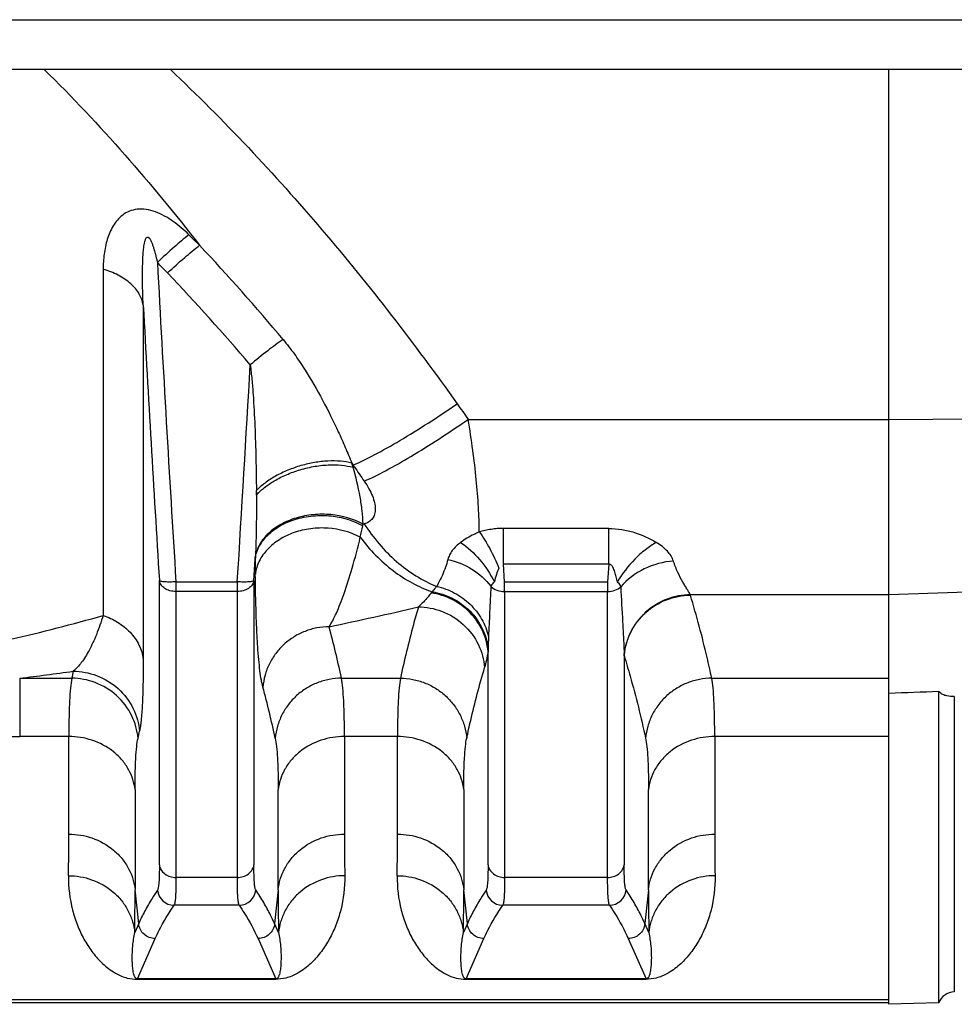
# Model space of a CAD drawing. Extents: x -1425 to 1181, y 8 to 1322.
# Tile 11 of 63: x -563 to -507, y 144 to 203. Entities that reach past the tile are written whole.
import ezdxf

# ---------------------------------------------------------------- set-up
doc = ezdxf.new("R2010")
doc.units = 0
doc.header["$LTSCALE"] = 65.395
doc.layers.add('SG38_1', color=7, linetype='CONTINUOUS')

msp = doc.modelspace()

# ---------------------------------------------------------------- linework, layer by layer
at = {"layer": 'SG38_1', "color": 9, "linetype": 'CONTINUOUS'}
for p, q in [((-601.794, 202.889), (-472.794, 202.889)), ((-558.01, 187.881), (-558.01, 167.082)), ((-555.604, 185.726), (-555.604, 164.452)), ((-536.076, 178.869), (-510.794, 178.869)), ((-510.794, 178.869), (-491.689, 178.985)), ((-543.067, 176.239), (-542.989, 176.115)), ((-542.929, 176.027), (-542.989, 176.115)), ((-542.989, 176.115), (-542.989, 175.985)), ((-542.323, 172.586), (-542.395, 172.565)), ((-527.634, 172.312), (-533.954, 172.312)), ((-527.634, 170.157), (-527.634, 172.312)), ((-548.954, 169.171), (-548.872, 170.488)), ((-527.634, 170.157), (-533.954, 170.157)), ((-554.633, 152.084), (-554.633, 169.174)), ((-553.638, 169.103), (-549.949, 169.103)), ((-553.638, 169.103), (-553.638, 151.337)), ((-549.949, 151.337), (-549.949, 169.103)), ((-548.954, 169.171), (-548.954, 152.085)), ((-533.888, 169.103), (-527.699, 169.103)), ((-491.689, 168.981), (-510.794, 168.324)), ((-549.949, 168.521), (-553.638, 168.521)), ((-533.888, 168.521), (-527.699, 168.521)), ((-533.888, 168.521), (-533.888, 151.337)), ((-527.699, 151.337), (-527.699, 168.521)), ((-510.794, 168.324), (-522.731, 168.324)), ((-534.883, 152.084), (-534.883, 164.923)), ((-526.704, 164.66), (-526.704, 152.085)), ((-559.805, 163.73), (-559.896, 163.309)), ((-563.026, 163.309), (-559.896, 163.309)), ((-563.026, 163.309), (-563.026, 159.804)), ((-543.692, 163.309), (-540.146, 163.309)), ((-521.441, 163.309), (-510.794, 163.309)), ((-506.868, 162.211), (-506.868, 144.457)), ((-560.075, 159.804), (-563.026, 159.804)), ((-560.075, 153.938), (-560.075, 159.804)), ((-540.325, 159.804), (-543.513, 159.804)), ((-543.513, 159.804), (-543.513, 153.938)), ((-540.325, 153.938), (-540.325, 159.804)), ((-510.794, 159.804), (-521.263, 159.804)), ((-521.263, 159.804), (-521.263, 153.938)), ((-556.094, 156.618), (-556.094, 150.597)), ((-547.493, 150.597), (-547.493, 156.617)), ((-536.344, 156.618), (-536.344, 150.597)), ((-525.243, 150.597), (-525.243, 156.618)), ((-549.949, 151.337), (-553.638, 151.337)), ((-527.699, 151.337), (-533.888, 151.337)), ((-555.876, 148.564), (-556.094, 150.597)), ((-547.493, 150.597), (-547.712, 148.564)), ((-536.126, 148.564), (-536.344, 150.597)), ((-525.243, 150.597), (-525.462, 148.564)), ((-549.837, 149.668), (-553.75, 149.668)), ((-527.587, 149.668), (-534, 149.668)), ((-555.876, 148.564), (-556.113, 148.026)), ((-547.474, 148.026), (-547.712, 148.564)), ((-536.126, 148.564), (-536.363, 148.026)), ((-525.224, 148.026), (-525.462, 148.564)), ((-555.947, 145.242), (-554.881, 147.658)), ((-548.706, 147.658), (-547.64, 145.242)), ((-536.197, 145.242), (-535.131, 147.658)), ((-526.456, 147.658), (-525.39, 145.242)), ((-510.794, 143.973), (-606.294, 143.973))]:
    msp.add_line(p, q, dxfattribs=at)
at = {"layer": 'SG38_1', "color": 6, "linetype": 'CONTINUOUS'}
for p, q in [((-469.794, 199.889), (-604.794, 199.889)), ((-523.637, 168.188), (-523.637, 168.211)), ((-507.794, 143.789), (-507.794, 162.507)), ((-555.916, 159.707), (-555.825, 160.125)), ((-510.794, 143.805), (-606.294, 143.805)), ((-507.794, 143.789), (-510.794, 143.71))]:
    msp.add_line(p, q, dxfattribs=at)
at = {"layer": 'SG38_1', "color": 2, "linetype": 'CONTINUOUS'}
for p, q in [((-510.794, 143.71), (-510.794, 199.889)), ((-543.015, 176.07), (-543.025, 176.104)), ((-533.954, 170.157), (-533.954, 172.312)), ((-533.888, 169.103), (-533.954, 170.157)), ((-527.634, 170.157), (-527.699, 169.103)), ((-533.888, 168.521), (-533.888, 169.103)), ((-527.699, 169.103), (-527.699, 168.521)), ((-522.73, 168.301), (-522.724, 168.302)), ((-522.73, 168.302), (-522.724, 168.302)), ((-547.64, 145.242), (-555.947, 145.242)), ((-555.947, 145.242), (-555.947, 145.213)), ((-555.947, 145.213), (-547.64, 145.213)), ((-547.64, 145.213), (-547.64, 145.242)), ((-525.39, 145.242), (-536.197, 145.242)), ((-536.197, 145.242), (-536.197, 145.213)), ((-536.197, 145.213), (-525.39, 145.213)), ((-525.39, 145.213), (-525.39, 145.242))]:
    msp.add_line(p, q, dxfattribs=at)
for centre, radius, start, end in [((-611.199, 129.862), 83.759, 45.23346, 45.8524), ((-612.848, 131.796), 81.041, 43.58434, 44.20231), ((-564.052, 169.661), 21.992, 17.03441, 17.40199), ((-563.841, 169.726), 21.771, 16.70827, 16.94019), ((-648.625, 173.779), 99.824, 0.30913, 0.461), ((-544.438, 168.915), 4.092, 60.33349, 60.73783), ((-546.553, 173.324), 4.227, 348.36045, 349.65792), ((-592.824, 172.694), 44.007, 357.12565, 357.30523), ((-546.765, 170.197), 2.127, 168.91683, 172.13614), ((-546.747, 170.194), 2.146, 168.51107, 168.92073), ((-547.376, 164.218), 20.676, 1.22364, 1.39889), ((-522.825, 164.326), 3.894, 174.15844, 175.08046)]:
    msp.add_arc(centre, radius, start, end, dxfattribs=at)
at = {"layer": 'SG38_1', "color": 9, "linetype": 'CONTINUOUS'}
for centre, radius, start, end in [((-652.121, 95.825), 136.837, 39.93676, 43.10424), ((1610.596, 304.284), 2168.452, 183.066127, 183.574126), ((-653.258, 93.4), 136.783, 40.45236, 43.56459), ((-2857.298, 312.739), 2311.815, 356.437842, 356.761688), ((-289.428, 355.383), 303.302, 215.37268, 215.58945), ((-296.472, 345.584), 299.15, 214.52719, 214.73127), ((-596.691, 183.656), 55.419, 347.62295, 348.35565), ((-440.165, 170.589), 108.707, 180.05312, 180.53583), ((-534.661, 165.65), 4.585, 141.42762, 142.55757), ((-589.769, 383.153), 221.439, 281.81322, 283.23515), ((-589.754, 278.864), 116.202, 283.01908, 285.85366), ((-601.143, 151.143), 58.726, 11.95614, 15.06281), ((-497.018, 164.286), 37.871, 177.68591, 178.78418), ((-498.074, 164.309), 36.814, 178.78473, 179.04441), ((-588.437, 370.325), 208.57, 276.99779, 277.89018), ((-605.194, 147.402), 58.824, 12.07545, 15.15309), ((-563.034, 267.35), 107.546, 269.21241, 270.00429), ((-720.023, 153.897), 159.948, 359.11979, 0.01473), ((-394.234, 153.816), 149.279, 179.95328, 180.91219), ((-700.273, 153.897), 159.948, 359.11979, 0.01473), ((-371.984, 153.816), 149.279, 179.95328, 180.91219), ((-713.601, 150.471), 157.507, 359.11067, 0.04569), ((-553.747, 150.67), 1.002, 185.28554, 269.79964), ((-549.84, 150.67), 1.002, 270.17587, 354.92173), ((-377.875, 150.557), 169.618, 179.98649, 180.85485), ((-693.851, 150.471), 157.507, 359.11067, 0.04569), ((-533.997, 150.67), 1.002, 185.28548, 269.79964), ((-527.59, 150.67), 1.002, 270.17587, 354.92242), ((-355.625, 150.557), 169.618, 179.98649, 180.85485)]:
    msp.add_arc(centre, radius, start, end, dxfattribs=at)
at = {"layer": 'SG38_1', "color": 6, "linetype": 'CONTINUOUS'}
for centre, radius, start, end in [((1701.728, 309.743), 2260.735, 183.144654, 183.564866), ((-545.794, 181.889), 8, 247.89799, 248.75577), ((-506.85, 143.458), 1, 91, 160.67443)]:
    msp.add_arc(centre, radius, start, end, dxfattribs=at)
msp.add_ellipse((1197.636, 212.884), major_axis=(2675.845, 92.024), ratio=0.004007, start_param=2.261703, end_param=2.263159, dxfattribs=at)
at = {"layer": 'SG38_1', "color": 9, "linetype": 'CONTINUOUS'}
for points, knots in [([(-561.547, 199.892), (-559.868, 198.251), (-556.651, 194.817), (-553.662, 191.185), (-552.215, 189.33)], [0, 0, 0, 0, 0.499356, 1, 1, 1, 1]), ([(-553.974, 199.889), (-552.363, 198.375), (-549.241, 195.241), (-544.823, 190.296), (-540.649, 185.15), (-538.02, 181.603), (-536.742, 179.804)], [0, 0, 0, 0, 0.250278, 0.500355, 0.750257, 1, 1, 1, 1]), ([(-552.86, 189.963), (-553.157, 190.251), (-553.626, 190.657), (-554.317, 191.099), (-554.859, 191.354), (-555.412, 191.503), (-555.95, 191.52), (-556.434, 191.399), (-556.84, 191.165), (-557.165, 190.856), (-557.508, 190.376), (-557.796, 189.686), (-557.975, 188.799), (-558.01, 188.189), (-558.01, 187.881)], [0, 0, 0, 0, 0.153046, 0.229054, 0.303384, 0.374288, 0.440041, 0.500421, 0.556987, 0.611658, 0.665761, 0.774526, 0.885825, 1, 1, 1, 1]), ([(-555.603, 185.725), (-555.614, 185.97), (-555.628, 186.336), (-555.64, 186.824), (-555.646, 187.19), (-555.648, 187.555), (-555.645, 187.92), (-555.637, 188.223), (-555.628, 188.465), (-555.618, 188.646), (-555.607, 188.827), (-555.591, 189.006), (-555.572, 189.185), (-555.547, 189.361), (-555.519, 189.507), (-555.489, 189.619), (-555.461, 189.701), (-555.425, 189.775), (-555.373, 189.829), (-555.315, 189.828), (-555.277, 189.804), (-555.245, 189.771), (-555.207, 189.721), (-555.167, 189.653), (-555.126, 189.567), (-555.089, 189.479), (-555.044, 189.361), (-554.993, 189.211), (-554.938, 189.029), (-554.887, 188.847), (-554.84, 188.664), (-554.794, 188.481), (-554.766, 188.358), (-554.752, 188.297)], [0, 0, 0, 0, 0.125359, 0.18798, 0.250526, 0.312988, 0.375344, 0.437564, 0.468608, 0.499597, 0.530515, 0.561345, 0.592054, 0.622587, 0.652834, 0.667781, 0.682518, 0.696872, 0.710406, 0.717335, 0.724881, 0.732796, 0.74085, 0.757078, 0.773349, 0.789618, 0.805875, 0.838341, 0.870753, 0.903119, 0.935445, 0.967737, 1, 1, 1, 1]), ([(-555.604, 185.729), (-555.639, 185.962), (-555.821, 186.45), (-556.357, 187.073), (-557.112, 187.571), (-557.7, 187.795), (-558.01, 187.881)], [0, 0, 0, 0, 0.208885, 0.447743, 0.715864, 1, 1, 1, 1]), ([(-547.201, 183.667), (-547.516, 183.452), (-548.184, 182.958), (-548.83, 182.436), (-549.174, 182.147)], [0, 0, 0, 0, 0.458684, 1, 1, 1, 1]), ([(-547.201, 183.667), (-546.964, 183.383), (-546.515, 182.802), (-545.705, 181.594), (-544.813, 180.042), (-544.029, 178.455), (-543.46, 177.186), (-543.194, 176.554), (-543.067, 176.239)], [0, 0, 0, 0, 0.129738, 0.258159, 0.511123, 0.758839, 0.880419, 1, 1, 1, 1]), ([(-549.174, 182.147), (-549.135, 181.857), (-549.071, 181.26), (-548.972, 180.03), (-548.89, 178.446), (-548.83, 176.521), (-548.81, 175.229), (-548.804, 174.582)], [0, 0, 0, 0, 0.116004, 0.237456, 0.488482, 0.744078, 1, 1, 1, 1]), ([(-542.989, 176.115), (-542.558, 176.304), (-541.61, 176.776), (-540.109, 177.624), (-538.451, 178.652), (-537.317, 179.408), (-536.742, 179.804)], [0, 0, 0, 0, 0.19449, 0.436848, 0.711963, 1, 1, 1, 1]), ([(-542.323, 175.15), (-541.887, 175.343), (-540.94, 175.819), (-539.447, 176.67), (-537.793, 177.703), (-536.658, 178.466), (-536.076, 178.869)], [0, 0, 0, 0, 0.196655, 0.436306, 0.70823, 1, 1, 1, 1]), ([(-535.412, 172.098), (-535.415, 172.594), (-535.453, 173.643), (-535.586, 175.282), (-535.793, 177.044), (-535.974, 178.252), (-536.076, 178.869)], [0, 0, 0, 0, 0.218624, 0.461909, 0.724348, 1, 1, 1, 1]), ([(-542.395, 172.565), (-542.399, 172.834), (-542.44, 173.388), (-542.612, 174.535), (-542.824, 175.403), (-542.989, 175.985)], [0, 0, 0, 0, 0.232285, 0.477772, 1, 1, 1, 1]), ([(-542.323, 175.15), (-542.222, 175.004), (-542.041, 174.717), (-541.828, 174.283), (-541.694, 173.874), (-541.643, 173.501), (-541.682, 173.171), (-541.815, 172.896), (-542.039, 172.693), (-542.224, 172.614), (-542.323, 172.586)], [0, 0, 0, 0, 0.176243, 0.336375, 0.47812, 0.601035, 0.707307, 0.803149, 0.89768, 1, 1, 1, 1]), ([(-548.803, 174.318), (-548.799, 173.692), (-548.804, 172.46), (-548.837, 171.229), (-548.866, 170.625)], [0, 0, 0, 0, 0.508612, 1, 1, 1, 1]), ([(-542.56, 171.778), (-543.15, 172.097), (-544.173, 172.37), (-545.538, 172.33), (-546.536, 172.099), (-547.427, 171.679), (-548.153, 171.096), (-548.663, 170.384), (-548.833, 169.84), (-548.868, 169.572)], [0, 0, 0, 0, 0.262861, 0.399107, 0.533067, 0.661354, 0.781759, 0.893961, 1, 1, 1, 1]), ([(-542.323, 172.586), (-541.786, 171.753), (-540.816, 170.607), (-539.256, 169.443), (-538.407, 169.003), (-537.976, 168.826)], [0, 0, 0, 0, 0.510596, 0.75996, 1, 1, 1, 1]), ([(-527.634, 172.312), (-527.371, 172.312), (-526.848, 172.271), (-525.868, 172.039), (-525.187, 171.722), (-524.774, 171.471)], [0, 0, 0, 0, 0.262003, 0.51873, 1, 1, 1, 1]), ([(-544.435, 166.404), (-544.357, 166.521), (-544.202, 166.791), (-543.981, 167.248), (-543.753, 167.794), (-543.423, 168.687), (-543.006, 170.021), (-542.71, 171.154), (-542.56, 171.778)], [0, 0, 0, 0, 0.073939, 0.162977, 0.26664, 0.384641, 0.66316, 1, 1, 1, 1]), ([(-542.56, 171.778), (-541.997, 171.027), (-541.01, 170.012), (-539.474, 169.014), (-538.658, 168.651), (-538.246, 168.509)], [0, 0, 0, 0, 0.513621, 0.761829, 1, 1, 1, 1]), ([(-535.412, 172.098), (-535.517, 172.055), (-535.77, 171.94), (-536.147, 171.735), (-536.408, 171.559), (-536.53, 171.469)], [0, 0, 0, 0, 0.267071, 0.646843, 1, 1, 1, 1]), ([(-536.53, 171.469), (-536.719, 171.329), (-536.972, 171.096), (-537.204, 170.729), (-537.275, 170.543), (-537.3, 170.451)], [0, 0, 0, 0, 0.543464, 0.780842, 1, 1, 1, 1]), ([(-536.53, 171.469), (-536.105, 171.183), (-535.325, 170.461), (-534.742, 169.576), (-534.506, 169.095)], [0, 0, 0, 0, 0.488757, 1, 1, 1, 1]), ([(-524.774, 171.471), (-525.002, 171.342), (-525.457, 171.035), (-526.294, 170.284), (-526.824, 169.591), (-527.114, 169.094)], [0, 0, 0, 0, 0.233326, 0.48695, 1, 1, 1, 1]), ([(-523.742, 170.353), (-523.81, 170.573), (-524.029, 170.887), (-524.411, 171.232), (-524.647, 171.394), (-524.774, 171.471)], [0, 0, 0, 0, 0.446595, 0.711906, 1, 1, 1, 1]), ([(-537.3, 170.451), (-537.383, 170.13), (-537.58, 169.572), (-537.852, 169.05), (-537.976, 168.826)], [0, 0, 0, 0, 0.564878, 1, 1, 1, 1]), ([(-537.3, 170.451), (-536.794, 170.338), (-535.816, 169.948), (-535.022, 169.246), (-534.714, 168.835)], [0, 0, 0, 0, 0.502109, 1, 1, 1, 1]), ([(-523.742, 170.353), (-524.351, 170.308), (-525.539, 169.991), (-526.528, 169.25), (-526.908, 168.801)], [0, 0, 0, 0, 0.50972, 1, 1, 1, 1]), ([(-522.731, 168.324), (-522.752, 168.372), (-522.811, 168.478), (-522.917, 168.65), (-523.044, 168.857), (-523.244, 169.191), (-523.502, 169.684), (-523.669, 170.116), (-523.742, 170.353)], [0, 0, 0, 0, 0.069619, 0.159428, 0.26688, 0.389699, 0.673713, 1, 1, 1, 1]), ([(-548.416, 162.778), (-548.453, 162.917), (-548.519, 163.241), (-548.597, 163.791), (-548.667, 164.464), (-548.728, 165.257), (-548.779, 166.168), (-548.838, 167.619), (-548.86, 168.767), (-548.868, 169.572)], [0, 0, 0, 0, 0.06332, 0.144949, 0.244441, 0.361055, 0.494899, 0.645747, 1, 1, 1, 1]), ([(-553.638, 168.521), (-553.759, 168.521), (-553.995, 168.551), (-554.309, 168.686), (-554.542, 168.895), (-554.621, 169.081), (-554.633, 169.171)], [0, 0, 0, 0, 0.282998, 0.548824, 0.786926, 1, 1, 1, 1]), ([(-554.3, 169.098), (-554.343, 169.101), (-554.421, 169.107), (-554.522, 169.122), (-554.59, 169.14), (-554.626, 169.159), (-554.633, 169.17)], [0, 0, 0, 0, 0.377224, 0.673335, 0.880228, 1, 1, 1, 1]), ([(-553.638, 169.103), (-553.756, 169.096), (-553.977, 169.088), (-554.198, 169.091), (-554.3, 169.098)], [0, 0, 0, 0, 0.534864, 1, 1, 1, 1]), ([(-548.954, 169.171), (-548.961, 169.159), (-548.995, 169.141), (-549.06, 169.123), (-549.156, 169.108), (-549.279, 169.097), (-549.425, 169.091), (-549.651, 169.089), (-549.828, 169.096), (-549.949, 169.103)], [0, 0, 0, 0, 0.039236, 0.106941, 0.203854, 0.327558, 0.474191, 0.638919, 1, 1, 1, 1]), ([(-548.954, 169.171), (-548.966, 169.081), (-549.045, 168.895), (-549.279, 168.686), (-549.592, 168.551), (-549.828, 168.521), (-549.949, 168.521)], [0, 0, 0, 0, 0.213074, 0.451175, 0.717002, 1, 1, 1, 1]), ([(-537.976, 168.826), (-538.001, 168.8), (-538.094, 168.697), (-538.183, 168.59), (-538.246, 168.509)], [0, 0, 0, 0, 0.259982, 1, 1, 1, 1]), ([(-537.976, 168.826), (-537.601, 168.744), (-536.871, 168.476), (-535.933, 167.795), (-535.225, 166.89), (-534.943, 166.179), (-534.858, 165.815)], [0, 0, 0, 0, 0.25277, 0.504651, 0.75401, 1, 1, 1, 1]), ([(-534.714, 168.835), (-534.734, 168.318), (-534.785, 167.311), (-534.838, 166.305), (-534.858, 165.815)], [0, 0, 0, 0, 0.513404, 1, 1, 1, 1]), ([(-526.908, 168.801), (-526.879, 168.094), (-526.819, 167.053), (-526.741, 165.694), (-526.713, 165.042), (-526.705, 164.723)], [0, 0, 0, 0, 0.520244, 0.765713, 1, 1, 1, 1]), ([(-538.302, 168.438), (-538.364, 168.358), (-538.601, 168.06), (-538.862, 167.781), (-539.071, 167.596)], [0, 0, 0, 0, 0.266444, 1, 1, 1, 1]), ([(-534.883, 164.923), (-534.923, 165.352), (-535.156, 166.208), (-535.917, 167.303), (-537.001, 168.099), (-537.862, 168.373), (-538.302, 168.438)], [0, 0, 0, 0, 0.245963, 0.494756, 0.746484, 1, 1, 1, 1]), ([(-538.246, 168.509), (-537.829, 168.442), (-536.99, 168.17), (-535.919, 167.39), (-535.167, 166.319), (-534.928, 165.493), (-534.88, 165.089)], [0, 0, 0, 0, 0.247707, 0.506765, 0.761922, 1, 1, 1, 1]), ([(-521.441, 163.309), (-521.529, 163.726), (-521.764, 164.77), (-522.182, 166.437), (-522.538, 167.68), (-522.724, 168.302)], [0, 0, 0, 0, 0.248117, 0.622555, 1, 1, 1, 1]), ([(-539.071, 167.596), (-539.173, 167.24), (-539.423, 166.35), (-539.787, 164.922), (-540.033, 163.847), (-540.146, 163.309)], [0, 0, 0, 0, 0.251677, 0.627029, 1, 1, 1, 1]), ([(-539.071, 167.596), (-538.596, 167.592), (-537.606, 167.407), (-536.306, 166.61), (-535.396, 165.392), (-535.131, 164.427), (-535.09, 163.96)], [0, 0, 0, 0, 0.242321, 0.502083, 0.760562, 1, 1, 1, 1]), ([(-558.01, 167.082), (-558.13, 166.691), (-558.379, 165.976), (-558.816, 165.023), (-559.274, 164.278), (-559.625, 163.88), (-559.805, 163.73)], [0, 0, 0, 0, 0.319006, 0.590433, 0.816529, 1, 1, 1, 1]), ([(-558.01, 167.082), (-557.709, 166.978), (-557.123, 166.707), (-556.37, 166.108), (-555.822, 165.34), (-555.64, 164.746), (-555.604, 164.452)], [0, 0, 0, 0, 0.254726, 0.512647, 0.762989, 1, 1, 1, 1]), ([(-544.435, 166.404), (-544.682, 166.402), (-545.176, 166.353), (-545.891, 166.146), (-546.556, 165.813), (-547.149, 165.366), (-547.649, 164.819), (-548.038, 164.191), (-548.305, 163.504), (-548.394, 163.021), (-548.416, 162.778)], [0, 0, 0, 0, 0.125573, 0.251199, 0.376742, 0.502074, 0.627099, 0.751757, 0.876044, 1, 1, 1, 1]), ([(-534.883, 164.923), (-534.913, 164.745), (-534.973, 164.422), (-535.049, 164.102), (-535.09, 163.96)], [0, 0, 0, 0, 0.549172, 1, 1, 1, 1]), ([(-526.704, 164.66), (-526.58, 164.249), (-526.102, 162.612), (-525.687, 160.956), (-525.422, 159.708)], [0, 0, 0, 0, 0.251936, 1, 1, 1, 1]), ([(-555.604, 164.452), (-555.604, 163.945), (-555.611, 163.027), (-555.651, 161.796), (-555.707, 160.954), (-555.769, 160.429), (-555.805, 160.218), (-555.825, 160.125)], [0, 0, 0, 0, 0.350917, 0.634736, 0.851517, 0.934433, 1, 1, 1, 1]), ([(-536.166, 159.708), (-536.09, 160.063), (-535.771, 161.49), (-535.397, 162.905), (-535.09, 163.96)], [0, 0, 0, 0, 0.248427, 1, 1, 1, 1]), ([(-559.805, 163.73), (-559.332, 163.726), (-558.346, 163.546), (-557.048, 162.757), (-556.137, 161.549), (-555.868, 160.59), (-555.825, 160.125)], [0, 0, 0, 0, 0.24252, 0.502178, 0.760497, 1, 1, 1, 1]), ([(-559.896, 163.309), (-559.931, 163.119), (-559.986, 162.668), (-560.038, 161.889), (-560.069, 160.912), (-560.075, 160.195), (-560.075, 159.804)], [0, 0, 0, 0, 0.165154, 0.387512, 0.666268, 1, 1, 1, 1]), ([(-555.916, 159.707), (-555.959, 160.172), (-556.228, 161.13), (-557.14, 162.337), (-558.437, 163.125), (-559.423, 163.306), (-559.896, 163.309)], [0, 0, 0, 0, 0.239509, 0.497811, 0.757458, 1, 1, 1, 1]), ([(-543.692, 163.309), (-543.938, 163.307), (-544.43, 163.259), (-545.143, 163.055), (-545.807, 162.725), (-546.399, 162.281), (-546.899, 161.737), (-547.29, 161.113), (-547.558, 160.43), (-547.649, 159.949), (-547.672, 159.707)], [0, 0, 0, 0, 0.125645, 0.251306, 0.376848, 0.502156, 0.627143, 0.751768, 0.876035, 1, 1, 1, 1]), ([(-543.513, 159.804), (-543.513, 160.195), (-543.519, 160.912), (-543.55, 161.889), (-543.601, 162.668), (-543.656, 163.119), (-543.692, 163.309)], [0, 0, 0, 0, 0.333733, 0.61249, 0.834849, 1, 1, 1, 1]), ([(-540.146, 163.309), (-540.181, 163.119), (-540.236, 162.668), (-540.288, 161.889), (-540.319, 160.912), (-540.325, 160.195), (-540.325, 159.804)], [0, 0, 0, 0, 0.165152, 0.38751, 0.666267, 1, 1, 1, 1]), ([(-540.146, 163.309), (-539.9, 163.307), (-539.407, 163.259), (-538.694, 163.055), (-538.03, 162.725), (-537.438, 162.281), (-536.938, 161.737), (-536.548, 161.113), (-536.279, 160.43), (-536.188, 159.949), (-536.166, 159.708)], [0, 0, 0, 0, 0.125647, 0.251309, 0.376853, 0.502162, 0.62715, 0.751773, 0.876039, 1, 1, 1, 1]), ([(-521.441, 163.309), (-521.687, 163.307), (-522.18, 163.259), (-522.893, 163.055), (-523.557, 162.725), (-524.149, 162.281), (-524.649, 161.737), (-525.04, 161.113), (-525.308, 160.43), (-525.399, 159.949), (-525.422, 159.708)], [0, 0, 0, 0, 0.125646, 0.251306, 0.376849, 0.502157, 0.627145, 0.751769, 0.876036, 1, 1, 1, 1]), ([(-521.263, 159.804), (-521.263, 160.195), (-521.269, 160.912), (-521.3, 161.889), (-521.351, 162.668), (-521.406, 163.119), (-521.441, 163.309)], [0, 0, 0, 0, 0.333733, 0.612492, 0.83485, 1, 1, 1, 1]), ([(-556.094, 156.616), (-556.117, 156.819), (-556.206, 157.236), (-556.466, 157.839), (-556.861, 158.408), (-557.555, 159.08), (-558.639, 159.654), (-559.605, 159.804), (-560.075, 159.804)], [0, 0, 0, 0, 0.110394, 0.228062, 0.352382, 0.481973, 0.7464, 1, 1, 1, 1]), ([(-543.513, 159.804), (-543.982, 159.804), (-544.948, 159.654), (-546.033, 159.08), (-546.726, 158.408), (-547.121, 157.839), (-547.381, 157.236), (-547.47, 156.819), (-547.493, 156.616)], [0, 0, 0, 0, 0.2536, 0.518027, 0.647618, 0.771938, 0.889606, 1, 1, 1, 1]), ([(-536.344, 156.616), (-536.367, 156.819), (-536.456, 157.236), (-536.716, 157.839), (-537.111, 158.408), (-537.805, 159.08), (-538.889, 159.654), (-539.855, 159.804), (-540.325, 159.804)], [0, 0, 0, 0, 0.110394, 0.228062, 0.352382, 0.481973, 0.7464, 1, 1, 1, 1]), ([(-521.263, 159.804), (-521.732, 159.804), (-522.698, 159.654), (-523.783, 159.08), (-524.476, 158.408), (-524.871, 157.839), (-525.131, 157.236), (-525.22, 156.819), (-525.243, 156.616)], [0, 0, 0, 0, 0.2536, 0.518027, 0.647618, 0.771938, 0.889606, 1, 1, 1, 1]), ([(-556.094, 156.618), (-556.094, 156.963), (-556.089, 157.596), (-556.058, 158.458), (-556.006, 159.144), (-555.951, 159.541), (-555.916, 159.708)], [0, 0, 0, 0, 0.333881, 0.612663, 0.834902, 1, 1, 1, 1]), ([(-547.672, 159.708), (-547.636, 159.541), (-547.582, 159.144), (-547.53, 158.458), (-547.499, 157.595), (-547.493, 156.962), (-547.493, 156.617)], [0, 0, 0, 0, 0.165001, 0.387249, 0.666042, 1, 1, 1, 1]), ([(-536.344, 156.618), (-536.344, 156.963), (-536.339, 157.596), (-536.308, 158.458), (-536.256, 159.144), (-536.201, 159.541), (-536.166, 159.708)], [0, 0, 0, 0, 0.333901, 0.612691, 0.834922, 1, 1, 1, 1]), ([(-525.422, 159.708), (-525.387, 159.541), (-525.332, 159.144), (-525.28, 158.458), (-525.249, 157.596), (-525.243, 156.963), (-525.243, 156.618)], [0, 0, 0, 0, 0.164998, 0.387239, 0.666032, 1, 1, 1, 1]), ([(-560.075, 153.938), (-559.605, 153.938), (-558.633, 153.779), (-557.551, 153.175), (-556.86, 152.474), (-556.465, 151.877), (-556.206, 151.245), (-556.117, 150.81), (-556.094, 150.597)], [0, 0, 0, 0, 0.248612, 0.510549, 0.640601, 0.76653, 0.886675, 1, 1, 1, 1]), ([(-547.493, 150.597), (-547.47, 150.81), (-547.382, 151.245), (-547.122, 151.877), (-546.727, 152.474), (-546.037, 153.175), (-544.954, 153.779), (-543.983, 153.938), (-543.513, 153.938)], [0, 0, 0, 0, 0.113325, 0.23347, 0.359399, 0.489451, 0.751388, 1, 1, 1, 1]), ([(-540.325, 153.938), (-539.855, 153.938), (-538.883, 153.779), (-537.801, 153.175), (-537.11, 152.474), (-536.715, 151.877), (-536.456, 151.245), (-536.367, 150.81), (-536.344, 150.597)], [0, 0, 0, 0, 0.248612, 0.510549, 0.640601, 0.76653, 0.886675, 1, 1, 1, 1]), ([(-525.243, 150.597), (-525.22, 150.81), (-525.132, 151.245), (-524.872, 151.877), (-524.477, 152.474), (-523.787, 153.175), (-522.704, 153.779), (-521.733, 153.938), (-521.263, 153.938)], [0, 0, 0, 0, 0.113325, 0.23347, 0.359399, 0.489451, 0.751388, 1, 1, 1, 1]), ([(-554.633, 152.084), (-554.633, 151.888), (-554.636, 151.612), (-554.648, 151.265), (-554.66, 151.058), (-554.676, 150.886), (-554.693, 150.75), (-554.715, 150.652), (-554.733, 150.598), (-554.746, 150.58)], [0, 0, 0, 0, 0.387728, 0.54827, 0.685733, 0.799636, 0.889681, 0.955871, 1, 1, 1, 1]), ([(-554.633, 152.085), (-554.622, 151.986), (-554.549, 151.78), (-554.316, 151.53), (-553.995, 151.372), (-553.756, 151.337), (-553.638, 151.337)], [0, 0, 0, 0, 0.22036, 0.471049, 0.739402, 1, 1, 1, 1]), ([(-549.949, 151.337), (-549.832, 151.337), (-549.592, 151.372), (-549.271, 151.53), (-549.038, 151.78), (-548.966, 151.986), (-548.954, 152.085)], [0, 0, 0, 0, 0.260598, 0.528951, 0.77964, 1, 1, 1, 1]), ([(-548.842, 150.581), (-548.854, 150.599), (-548.873, 150.652), (-548.894, 150.751), (-548.912, 150.886), (-548.927, 151.058), (-548.939, 151.266), (-548.951, 151.612), (-548.954, 151.889), (-548.954, 152.085)], [0, 0, 0, 0, 0.043126, 0.109374, 0.199507, 0.313528, 0.451137, 0.611853, 1, 1, 1, 1]), ([(-534.883, 152.084), (-534.883, 151.888), (-534.886, 151.612), (-534.898, 151.265), (-534.91, 151.058), (-534.926, 150.886), (-534.943, 150.75), (-534.965, 150.652), (-534.983, 150.598), (-534.996, 150.58)], [0, 0, 0, 0, 0.387729, 0.54827, 0.685733, 0.799637, 0.889681, 0.955871, 1, 1, 1, 1]), ([(-534.883, 152.085), (-534.872, 151.986), (-534.799, 151.78), (-534.566, 151.53), (-534.245, 151.372), (-534.006, 151.337), (-533.888, 151.337)], [0, 0, 0, 0, 0.22036, 0.471049, 0.739402, 1, 1, 1, 1]), ([(-527.699, 151.337), (-527.582, 151.337), (-527.342, 151.372), (-527.021, 151.53), (-526.788, 151.78), (-526.716, 151.986), (-526.704, 152.085)], [0, 0, 0, 0, 0.260598, 0.528951, 0.77964, 1, 1, 1, 1]), ([(-526.592, 150.581), (-526.604, 150.599), (-526.623, 150.652), (-526.644, 150.751), (-526.662, 150.886), (-526.677, 151.058), (-526.689, 151.266), (-526.701, 151.612), (-526.704, 151.889), (-526.704, 152.085)], [0, 0, 0, 0, 0.043126, 0.109374, 0.199507, 0.313527, 0.451137, 0.611853, 1, 1, 1, 1]), ([(-560.094, 151.44), (-560.105, 150.745), (-559.985, 149.722), (-559.579, 148.465), (-559.188, 147.631), (-558.707, 146.878), (-558.225, 146.318), (-557.778, 145.919), (-557.378, 145.631), (-556.966, 145.416), (-556.481, 145.254), (-556.153, 145.213), (-555.947, 145.213)], [0, 0, 0, 0, 0.255276, 0.372527, 0.484485, 0.592683, 0.699695, 0.754549, 0.81269, 0.880128, 0.924511, 1, 1, 1, 1]), ([(-560.094, 151.44), (-559.623, 151.439), (-558.648, 151.274), (-557.567, 150.655), (-556.878, 149.94), (-556.484, 149.331), (-556.224, 148.687), (-556.136, 148.243), (-556.113, 148.026)], [0, 0, 0, 0, 0.246572, 0.507565, 0.63784, 0.764433, 0.885556, 1, 1, 1, 1]), ([(-553.638, 151.337), (-553.638, 151.119), (-553.641, 150.812), (-553.653, 150.427), (-553.665, 150.196), (-553.68, 150.006), (-553.698, 149.856), (-553.72, 149.747), (-553.738, 149.688), (-553.75, 149.668)], [0, 0, 0, 0, 0.388802, 0.549734, 0.687475, 0.801528, 0.891565, 0.957529, 1, 1, 1, 1]), ([(-549.837, 149.668), (-549.849, 149.688), (-549.868, 149.747), (-549.889, 149.856), (-549.907, 150.006), (-549.922, 150.196), (-549.934, 150.427), (-549.947, 150.812), (-549.949, 151.119), (-549.949, 151.337)], [0, 0, 0, 0, 0.042477, 0.108444, 0.198482, 0.312534, 0.450273, 0.611203, 1, 1, 1, 1]), ([(-543.494, 151.44), (-543.483, 150.745), (-543.602, 149.722), (-544.009, 148.465), (-544.399, 147.631), (-544.88, 146.878), (-545.362, 146.318), (-545.81, 145.919), (-546.209, 145.631), (-546.621, 145.416), (-547.106, 145.254), (-547.434, 145.213), (-547.64, 145.213)], [0, 0, 0, 0, 0.255276, 0.372527, 0.484486, 0.592683, 0.699695, 0.754549, 0.81269, 0.880128, 0.924511, 1, 1, 1, 1]), ([(-543.494, 151.44), (-543.964, 151.439), (-544.939, 151.274), (-546.021, 150.655), (-546.709, 149.94), (-547.104, 149.331), (-547.363, 148.687), (-547.451, 148.243), (-547.474, 148.026)], [0, 0, 0, 0, 0.246572, 0.507565, 0.637841, 0.764433, 0.885556, 1, 1, 1, 1]), ([(-540.344, 151.44), (-540.355, 150.745), (-540.235, 149.722), (-539.829, 148.465), (-539.438, 147.631), (-538.957, 146.878), (-538.475, 146.318), (-538.028, 145.919), (-537.628, 145.631), (-537.216, 145.416), (-536.731, 145.254), (-536.403, 145.213), (-536.197, 145.213)], [0, 0, 0, 0, 0.255276, 0.372527, 0.484485, 0.592683, 0.699695, 0.754549, 0.81269, 0.880128, 0.924511, 1, 1, 1, 1]), ([(-540.344, 151.44), (-539.873, 151.439), (-538.898, 151.274), (-537.817, 150.655), (-537.128, 149.94), (-536.734, 149.331), (-536.474, 148.687), (-536.386, 148.243), (-536.363, 148.026)], [0, 0, 0, 0, 0.246572, 0.507565, 0.63784, 0.764433, 0.885556, 1, 1, 1, 1]), ([(-533.888, 151.337), (-533.888, 151.119), (-533.891, 150.812), (-533.903, 150.427), (-533.915, 150.196), (-533.93, 150.006), (-533.948, 149.856), (-533.97, 149.747), (-533.988, 149.688), (-534, 149.668)], [0, 0, 0, 0, 0.388802, 0.549734, 0.687475, 0.801528, 0.891565, 0.957529, 1, 1, 1, 1]), ([(-527.587, 149.668), (-527.599, 149.688), (-527.618, 149.747), (-527.639, 149.856), (-527.657, 150.006), (-527.672, 150.196), (-527.684, 150.427), (-527.697, 150.812), (-527.699, 151.119), (-527.699, 151.337)], [0, 0, 0, 0, 0.042477, 0.108444, 0.198482, 0.312534, 0.450273, 0.611203, 1, 1, 1, 1]), ([(-521.244, 151.44), (-521.233, 150.745), (-521.352, 149.722), (-521.759, 148.465), (-522.149, 147.631), (-522.63, 146.878), (-523.112, 146.318), (-523.56, 145.919), (-523.959, 145.631), (-524.371, 145.416), (-524.856, 145.254), (-525.184, 145.213), (-525.39, 145.213)], [0, 0, 0, 0, 0.255276, 0.372527, 0.484486, 0.592683, 0.699695, 0.754549, 0.81269, 0.880128, 0.924511, 1, 1, 1, 1]), ([(-521.244, 151.44), (-521.714, 151.439), (-522.689, 151.274), (-523.771, 150.655), (-524.459, 149.94), (-524.854, 149.331), (-525.113, 148.687), (-525.201, 148.243), (-525.224, 148.026)], [0, 0, 0, 0, 0.246572, 0.507565, 0.637841, 0.764433, 0.885556, 1, 1, 1, 1]), ([(-547.712, 148.564), (-547.787, 148.734), (-547.988, 149.162), (-548.361, 149.839), (-548.675, 150.334), (-548.842, 150.581)], [0, 0, 0, 0, 0.240801, 0.613385, 1, 1, 1, 1]), ([(-525.462, 148.564), (-525.537, 148.734), (-525.738, 149.162), (-526.111, 149.839), (-526.425, 150.334), (-526.592, 150.581)], [0, 0, 0, 0, 0.240801, 0.613385, 1, 1, 1, 1]), ([(-554.881, 147.658), (-554.806, 147.828), (-554.475, 148.523), (-554.079, 149.185), (-553.75, 149.668)], [0, 0, 0, 0, 0.241068, 1, 1, 1, 1]), ([(-549.837, 149.668), (-549.725, 149.503), (-549.305, 148.858), (-548.939, 148.178), (-548.706, 147.658)], [0, 0, 0, 0, 0.25959, 1, 1, 1, 1]), ([(-535.131, 147.658), (-535.056, 147.828), (-534.725, 148.523), (-534.329, 149.185), (-534, 149.668)], [0, 0, 0, 0, 0.241068, 1, 1, 1, 1]), ([(-527.587, 149.668), (-527.475, 149.503), (-527.055, 148.858), (-526.689, 148.178), (-526.456, 147.658)], [0, 0, 0, 0, 0.259589, 1, 1, 1, 1]), ([(-554.881, 147.658), (-555.003, 147.659), (-555.25, 147.705), (-555.569, 147.903), (-555.795, 148.201), (-555.864, 148.443), (-555.876, 148.564)], [0, 0, 0, 0, 0.250126, 0.500275, 0.750266, 1, 1, 1, 1]), ([(-547.712, 148.564), (-547.723, 148.443), (-547.792, 148.201), (-548.019, 147.903), (-548.337, 147.705), (-548.584, 147.659), (-548.706, 147.658)], [0, 0, 0, 0, 0.249734, 0.499725, 0.749874, 1, 1, 1, 1]), ([(-535.131, 147.658), (-535.253, 147.659), (-535.5, 147.705), (-535.819, 147.903), (-536.045, 148.201), (-536.114, 148.443), (-536.126, 148.564)], [0, 0, 0, 0, 0.250126, 0.500276, 0.750268, 1, 1, 1, 1]), ([(-525.462, 148.564), (-525.473, 148.443), (-525.542, 148.201), (-525.769, 147.903), (-526.087, 147.705), (-526.334, 147.659), (-526.456, 147.658)], [0, 0, 0, 0, 0.249734, 0.499725, 0.749874, 1, 1, 1, 1]), ([(-555.948, 145.242), (-555.974, 145.242), (-556.018, 145.253), (-556.062, 145.291), (-556.09, 145.327), (-556.117, 145.374), (-556.143, 145.435), (-556.174, 145.534), (-556.202, 145.661), (-556.226, 145.818), (-556.243, 145.979), (-556.259, 146.201), (-556.271, 146.617), (-556.243, 147.248), (-556.168, 147.761), (-556.113, 148.026)], [0, 0, 0, 0, 0.026977, 0.044412, 0.059383, 0.073444, 0.100529, 0.127206, 0.180713, 0.235154, 0.290814, 0.347804, 0.465978, 0.720042, 1, 1, 1, 1]), ([(-547.474, 148.026), (-547.419, 147.761), (-547.344, 147.248), (-547.316, 146.617), (-547.328, 146.201), (-547.344, 145.979), (-547.362, 145.818), (-547.386, 145.661), (-547.413, 145.534), (-547.445, 145.435), (-547.47, 145.374), (-547.498, 145.327), (-547.525, 145.291), (-547.57, 145.253), (-547.614, 145.242), (-547.64, 145.242)], [0, 0, 0, 0, 0.279953, 0.534012, 0.652184, 0.709173, 0.764832, 0.819271, 0.872778, 0.899454, 0.926539, 0.9406, 0.955572, 0.97301, 1, 1, 1, 1]), ([(-536.198, 145.242), (-536.224, 145.242), (-536.268, 145.253), (-536.312, 145.291), (-536.34, 145.327), (-536.367, 145.374), (-536.393, 145.435), (-536.424, 145.534), (-536.452, 145.661), (-536.476, 145.818), (-536.493, 145.979), (-536.509, 146.201), (-536.521, 146.617), (-536.493, 147.248), (-536.418, 147.761), (-536.363, 148.026)], [0, 0, 0, 0, 0.026977, 0.044412, 0.059383, 0.073444, 0.100529, 0.127206, 0.180713, 0.235154, 0.290814, 0.347804, 0.465978, 0.720042, 1, 1, 1, 1]), ([(-525.224, 148.026), (-525.169, 147.761), (-525.094, 147.248), (-525.066, 146.617), (-525.078, 146.201), (-525.094, 145.979), (-525.112, 145.818), (-525.136, 145.661), (-525.163, 145.534), (-525.195, 145.435), (-525.22, 145.374), (-525.248, 145.327), (-525.275, 145.291), (-525.32, 145.253), (-525.364, 145.242), (-525.39, 145.242)], [0, 0, 0, 0, 0.279953, 0.534012, 0.652184, 0.709173, 0.764832, 0.819271, 0.872778, 0.899454, 0.926539, 0.9406, 0.955572, 0.97301, 1, 1, 1, 1])]:
    msp.add_open_spline(points, degree=3, knots=knots, dxfattribs=at)
at = {"layer": 'SG38_1', "color": 2, "linetype": 'CONTINUOUS'}
for points, knots in [([(-552.86, 189.964), (-553.162, 189.727), (-553.803, 189.182), (-554.421, 188.612), (-554.752, 188.297)], [0, 0, 0, 0, 0.45629, 1, 1, 1, 1]), ([(-554.146, 187.667), (-553.807, 187.983), (-553.176, 188.552), (-552.522, 189.095), (-552.215, 189.33)], [0, 0, 0, 0, 0.544709, 1, 1, 1, 1]), ([(-543.067, 176.239), (-543.289, 176.296), (-543.767, 176.371), (-544.521, 176.378), (-545.32, 176.287), (-546.128, 176.101), (-546.913, 175.827), (-547.64, 175.478), (-548.277, 175.069), (-548.645, 174.75), (-548.804, 174.583)], [0, 0, 0, 0, 0.11088, 0.233232, 0.363924, 0.499042, 0.634295, 0.765379, 0.888345, 1, 1, 1, 1]), ([(-548.803, 174.318), (-548.673, 174.462), (-548.361, 174.753), (-547.792, 175.152), (-547.086, 175.521), (-546.272, 175.829), (-545.398, 176.044), (-544.526, 176.148), (-543.718, 176.134), (-543.216, 176.048), (-542.989, 175.985)], [0, 0, 0, 0, 0.092165, 0.202634, 0.330268, 0.470683, 0.616406, 0.758326, 0.888038, 1, 1, 1, 1]), ([(-542.395, 172.565), (-542.981, 172.892), (-544.006, 173.176), (-545.383, 173.172), (-546.406, 172.976), (-547.328, 172.599), (-548.087, 172.063), (-548.631, 171.399), (-548.824, 170.88), (-548.866, 170.625)], [0, 0, 0, 0, 0.263026, 0.401579, 0.53812, 0.668207, 0.788669, 0.898559, 1, 1, 1, 1]), ([(-548.85, 170.621), (-548.804, 170.846), (-548.623, 171.322), (-548.11, 171.974), (-547.336, 172.536), (-546.355, 172.932), (-545.269, 173.115), (-543.923, 173.073), (-542.967, 172.782), (-542.438, 172.485)], [0, 0, 0, 0, 0.091016, 0.198745, 0.325058, 0.466748, 0.615111, 0.759003, 1, 1, 1, 1]), ([(-533.954, 172.312), (-534.078, 172.313), (-534.327, 172.303), (-534.697, 172.262), (-535.059, 172.195), (-535.295, 172.132), (-535.412, 172.098)], [0, 0, 0, 0, 0.252881, 0.50457, 0.753972, 1, 1, 1, 1]), ([(-535.412, 172.098), (-535.177, 171.784), (-534.743, 171.078), (-534.396, 170.327), (-534.234, 169.924)], [0, 0, 0, 0, 0.474417, 1, 1, 1, 1]), ([(-534.234, 169.924), (-534.294, 169.8), (-534.397, 169.527), (-534.472, 169.245), (-534.506, 169.095)], [0, 0, 0, 0, 0.471362, 1, 1, 1, 1]), ([(-527.114, 169.094), (-527.134, 169.196), (-527.166, 169.349), (-527.218, 169.55), (-527.263, 169.7), (-527.316, 169.848), (-527.372, 169.967), (-527.429, 170.055), (-527.482, 170.115), (-527.551, 170.16), (-527.608, 170.163), (-527.634, 170.157)], [0, 0, 0, 0, 0.247858, 0.372087, 0.496528, 0.621229, 0.746283, 0.809095, 0.872232, 0.935883, 1, 1, 1, 1]), ([(-534.506, 169.095), (-534.533, 169.077), (-534.621, 169.009), (-534.695, 168.912), (-534.714, 168.835)], [0, 0, 0, 0, 0.290658, 1, 1, 1, 1]), ([(-534.714, 168.835), (-534.616, 168.732), (-534.349, 168.571), (-534.046, 168.521), (-533.888, 168.521)], [0, 0, 0, 0, 0.473705, 1, 1, 1, 1]), ([(-527.699, 168.521), (-527.55, 168.521), (-527.263, 168.566), (-527.007, 168.709), (-526.908, 168.801)], [0, 0, 0, 0, 0.52351, 1, 1, 1, 1]), ([(-526.908, 168.801), (-526.914, 168.827), (-526.955, 168.941), (-527.04, 169.035), (-527.114, 169.094)], [0, 0, 0, 0, 0.220407, 1, 1, 1, 1]), ([(-522.731, 168.324), (-523.202, 168.319), (-524.185, 168.136), (-525.478, 167.347), (-526.388, 166.143), (-526.66, 165.187), (-526.705, 164.723)], [0, 0, 0, 0, 0.242314, 0.501954, 0.760396, 1, 1, 1, 1]), ([(-526.698, 164.722), (-526.674, 164.962), (-526.579, 165.439), (-526.309, 166.117), (-525.918, 166.736), (-525.255, 167.454), (-524.196, 168.108), (-523.217, 168.296), (-522.73, 168.302)], [0, 0, 0, 0, 0.12422, 0.248785, 0.373728, 0.499032, 0.749394, 1, 1, 1, 1])]:
    msp.add_open_spline(points, degree=3, knots=knots, dxfattribs=at)
msp.add_open_spline([(-522.724, 168.302), (-522.726, 168.309), (-522.728, 168.317), (-522.731, 168.324)], degree=3, dxfattribs=at)
at = {"layer": 'SG38_1', "color": 6, "linetype": 'CONTINUOUS'}
for points, knots in [([(-506.868, 162.211), (-507.016, 162.205), (-507.253, 162.222), (-507.571, 162.32), (-507.735, 162.425), (-507.794, 162.507)], [0, 0, 0, 0, 0.446163, 0.700129, 1, 1, 1, 1]), ([(-554.746, 150.58), (-554.857, 150.413), (-555.123, 150.001), (-555.512, 149.336), (-555.763, 148.823), (-555.876, 148.567)], [0, 0, 0, 0, 0.259825, 0.636784, 1, 1, 1, 1]), ([(-534.996, 150.58), (-535.107, 150.413), (-535.373, 150.001), (-535.762, 149.336), (-536.013, 148.823), (-536.126, 148.567)], [0, 0, 0, 0, 0.259825, 0.636784, 1, 1, 1, 1])]:
    msp.add_open_spline(points, degree=3, knots=knots, dxfattribs=at)

doc.saveas('drawing.dxf')
